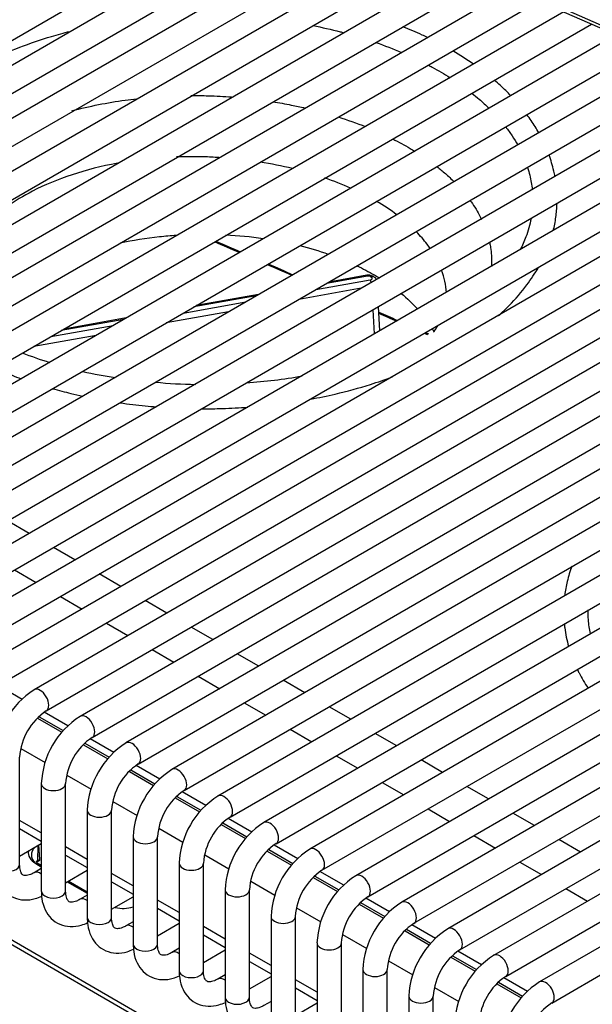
# Model space of a CAD drawing. Header units: millimetres. Extents: x 0 to 592, y 0 to 418.
# Tile 20 of 37: x 446 to 458, y 126 to 147. Entities that reach past the tile are written whole.
import ezdxf

# ---------------------------------------------------------------- set-up
doc = ezdxf.new("R2010")
doc.units = ezdxf.units.MM
doc.layers.add('140.966_BW4NEO_C', color=7, linetype='Continuous')
doc.layers.add('Standard', color=7, linetype='Continuous')

# ---------------------------------------------------------------- blocks, each defined once
blk = doc.blocks.new('SE3')
at = {"layer": '140.966_BW4NEO_C', "color": 7, "linetype": 'Continuous'}
for p, q in [((445, 152.223), (463.106, 144.212)), ((445.026, 152.145), (463.154, 144.13)), ((434.101, 139.581), (451.163, 149.432)), ((451.666, 149.209), (434.796, 139.469)), ((435.046, 139.036), (452.232, 148.959)), ((452.735, 148.737), (435.74, 138.924)), ((435.99, 138.491), (453.302, 148.486)), ((453.805, 148.264), (436.684, 138.379)), ((436.934, 137.946), (454.371, 148.013)), ((454.874, 147.791), (437.628, 137.834)), ((437.878, 137.401), (455.441, 147.541)), ((455.944, 147.318), (438.572, 137.289)), ((438.822, 136.856), (456.51, 147.068)), ((457.013, 146.845), (439.517, 136.744)), ((439.767, 136.311), (457.58, 146.595)), ((458.083, 146.372), (440.461, 136.198)), ((440.711, 135.765), (458.649, 146.122)), ((459.152, 145.9), (441.405, 135.653)), ((441.655, 135.22), (459.718, 145.649)), ((460.222, 145.427), (442.349, 135.108)), ((442.599, 134.675), (460.788, 145.176)), ((461.291, 144.954), (443.293, 134.563)), ((443.543, 134.13), (461.857, 144.704)), ((462.36, 144.481), (444.238, 134.018)), ((444.488, 133.585), (462.927, 144.231)), ((463.543, 144.073), (445.182, 133.473)), ((445.432, 133.04), (464.074, 143.803)), ((464.546, 143.563), (446.126, 132.928)), ((446.376, 132.495), (465.077, 143.292)), ((465.549, 143.052), (447.07, 132.383)), ((447.32, 131.95), (465.574, 142.489)), ((465.541, 141.956), (448.014, 131.837)), ((475.063, 142.003), (452.735, 129.112)), ((452.985, 128.679), (475.607, 141.739)), ((476.09, 141.505), (453.68, 128.567)), ((448.264, 131.404), (465.504, 141.358)), ((451.916, 141.144), (453.033, 141.342)), ((452.979, 141.419), (452.132, 141.269)), ((452.962, 141.436), (452.182, 141.298)), ((453.039, 141.411), (453.058, 141.4)), ((453.108, 141.405), (453.089, 141.416)), ((452.846, 141.169), (451.565, 140.942)), ((453.93, 128.134), (476.634, 141.242)), ((449.192, 140.662), (450.474, 140.889)), ((450.69, 141.014), (449.409, 140.787)), ((450.74, 141.043), (449.459, 140.816)), ((477.117, 141.008), (454.624, 128.021)), ((450.122, 140.686), (448.841, 140.459)), ((465.471, 140.825), (448.959, 131.292)), ((453.087, 140.73), (453.113, 140.232)), ((453.227, 140.298), (453.202, 140.796)), ((454.874, 127.588), (477.661, 140.745)), ((447.967, 140.532), (446.685, 140.305)), ((448.016, 140.561), (446.735, 140.334)), ((478.144, 140.511), (455.568, 127.476)), ((446.469, 140.18), (447.75, 140.407)), ((449.209, 130.859), (465.527, 140.281)), ((447.399, 140.204), (446.118, 139.977)), ((455.818, 127.043), (478.622, 140.209)), ((466.015, 140.05), (449.903, 130.747)), ((450.153, 130.314), (466.644, 139.836)), ((478.888, 139.85), (456.512, 126.931)), ((467.138, 139.608), (450.847, 130.202)), ((451.097, 129.769), (467.625, 139.311)), ((456.762, 126.498), (478.954, 139.311)), ((468.034, 139.035), (451.791, 129.657)), ((452.041, 129.224), (468.494, 138.723)), ((428.629, 137.536), (462.126, 118.196)), ((428.668, 137.607), (462.165, 118.267)), ((446.022, 136.138), (445.578, 136.395)), ((446.966, 135.593), (446.522, 135.85)), ((445.722, 135.388), (446.166, 135.131)), ((447.91, 135.048), (447.466, 135.305)), ((446.666, 134.843), (447.11, 134.586)), ((448.855, 134.503), (448.41, 134.76)), ((447.61, 134.298), (448.055, 134.041)), ((449.799, 133.958), (449.355, 134.214)), ((448.555, 133.753), (448.999, 133.496)), ((450.743, 133.413), (450.299, 133.669)), ((449.499, 133.207), (449.943, 132.951)), ((445.878, 132.73), (445.391, 133.012)), ((451.687, 132.868), (451.243, 133.124)), ((450.443, 132.662), (450.887, 132.406)), ((446.822, 132.185), (446.335, 132.467)), ((452.631, 132.323), (452.187, 132.579)), ((446.195, 132.344), (446.693, 132.056)), ((446.227, 132.375), (446.72, 132.09)), ((451.387, 132.117), (451.831, 131.861)), ((453.576, 131.777), (453.131, 132.034)), ((447.139, 131.798), (447.638, 131.51)), ((447.171, 131.83), (447.665, 131.545)), ((447.766, 131.64), (447.279, 131.921)), ((445.855, 131.723), (446.353, 131.436)), ((445.829, 129.343), (445.829, 131.548)), ((452.331, 131.572), (452.776, 131.316)), ((454.52, 131.232), (454.076, 131.489)), ((446.799, 131.178), (447.297, 130.891)), ((448.083, 131.253), (448.582, 130.965)), ((448.115, 131.285), (448.609, 131)), ((448.71, 131.095), (448.223, 131.376)), ((446.273, 131.003), (446.273, 128.798)), ((446.773, 128.798), (446.773, 131.003)), ((453.276, 131.027), (453.72, 130.77)), ((449.655, 130.55), (449.167, 130.831)), ((455.464, 130.687), (455.02, 130.944)), ((447.743, 130.633), (448.241, 130.345)), ((449.027, 130.708), (449.526, 130.42)), ((449.059, 130.74), (449.553, 130.455)), ((447.218, 130.457), (447.218, 128.253)), ((447.718, 128.253), (447.718, 130.457)), ((454.22, 130.482), (454.664, 130.225)), ((456.408, 130.142), (455.964, 130.398)), ((446.273, 129.991), (445.829, 130.247)), ((450.003, 130.194), (450.497, 129.909)), ((450.599, 130.005), (450.112, 130.286)), ((445.829, 130.078), (446.273, 129.822)), ((448.687, 130.088), (449.185, 129.8)), ((449.971, 130.163), (450.47, 129.875)), ((445.829, 129.513), (446.273, 129.77)), ((448.162, 129.912), (448.162, 127.708)), ((448.662, 127.708), (448.662, 129.912)), ((455.164, 129.937), (455.608, 129.68)), ((457.352, 129.597), (456.908, 129.853)), ((446.205, 129.73), (446.195, 129.419)), ((446.245, 129.442), (446.226, 129.742)), ((447.218, 129.446), (446.773, 129.702)), ((450.916, 129.618), (451.414, 129.33)), ((450.948, 129.649), (451.441, 129.364)), ((451.543, 129.46), (451.056, 129.741)), ((446.158, 129.362), (446.273, 129.296)), ((446.172, 129.406), (446.176, 129.409)), ((446.172, 129.406), (446.172, 129.402)), ((446.172, 129.402), (446.175, 129.404)), ((446.175, 129.404), (446.176, 129.409)), ((446.184, 129.399), (446.234, 129.423)), ((446.273, 129.321), (446.192, 129.367)), ((446.195, 129.419), (446.245, 129.442)), ((446.773, 129.533), (447.218, 129.277)), ((449.106, 129.367), (449.106, 127.163)), ((449.606, 127.163), (449.606, 129.367)), ((449.632, 129.543), (450.13, 129.255)), ((456.108, 129.391), (456.552, 129.135)), ((446.273, 129.257), (446.126, 129.172)), ((446.773, 128.968), (447.218, 129.225)), ((448.162, 128.901), (447.718, 129.157)), ((452.487, 128.915), (452, 129.196)), ((446.807, 128.988), (447.218, 128.751)), ((447.218, 128.775), (446.828, 129)), ((447.718, 128.988), (448.162, 128.731)), ((450.576, 128.998), (451.074, 128.71)), ((451.86, 129.073), (452.359, 128.785)), ((451.892, 129.104), (452.385, 128.819)), ((450.05, 128.822), (450.05, 126.617)), ((450.55, 126.617), (450.55, 128.822)), ((457.052, 128.846), (457.497, 128.59)), ((447.218, 128.712), (447.07, 128.627)), ((447.718, 128.423), (448.162, 128.68)), ((449.106, 128.355), (448.662, 128.612)), ((452.836, 128.559), (453.33, 128.274)), ((453.431, 128.369), (452.944, 128.651)), ((448.662, 128.443), (449.106, 128.186)), ((451.52, 128.452), (452.018, 128.165)), ((452.804, 128.528), (453.303, 128.24)), ((448.162, 128.167), (448.014, 128.082)), ((450.994, 128.277), (450.994, 126.072)), ((451.494, 126.072), (451.494, 128.277)), ((448.662, 127.878), (449.106, 128.134)), ((450.05, 127.81), (449.606, 128.067)), ((453.748, 127.983), (454.247, 127.695)), ((453.78, 128.014), (454.274, 127.729)), ((454.376, 127.824), (453.888, 128.106)), ((449.606, 127.898), (450.05, 127.641)), ((452.464, 127.907), (452.962, 127.62)), ((449.106, 127.622), (448.959, 127.536)), ((449.606, 127.333), (450.05, 127.589)), ((451.939, 127.732), (451.939, 125.527)), ((452.439, 125.527), (452.439, 127.732)), ((455.32, 127.279), (454.833, 127.56)), ((450.994, 127.265), (450.55, 127.522)), ((450.55, 127.353), (450.994, 127.096)), ((453.408, 127.362), (453.906, 127.075)), ((454.692, 127.437), (455.191, 127.149)), ((454.724, 127.469), (455.218, 127.184)), ((452.883, 127.187), (452.883, 124.982)), ((453.383, 124.982), (453.383, 127.187)), ((450.05, 127.076), (449.903, 126.991)), ((450.55, 126.788), (450.994, 127.044)), ((451.939, 126.72), (451.494, 126.977)), ((456.264, 126.734), (455.777, 127.015)), ((451.494, 126.807), (451.939, 126.551)), ((454.353, 126.817), (454.851, 126.53)), ((455.637, 126.892), (456.135, 126.604)), ((455.668, 126.924), (456.162, 126.639)), ((450.994, 126.531), (450.847, 126.446)), ((453.827, 126.641), (453.827, 124.437)), ((454.327, 124.437), (454.327, 126.641)), ((451.494, 126.243), (451.939, 126.499))]:
    blk.add_line(p, q, dxfattribs=at)
for centre, radius, start, end in [((9819.039, 21636.804), 23447.88, 246.4483533, 246.4497027), ((9824.101, 21648.446), 23460.555, 246.4484172, 246.4497658), ((9819.039, 21636.804), 23447.88, 246.4512217, 246.4525711), ((9824.101, 21648.446), 23460.555, 246.451284, 246.4526327), ((452.995, 141.238), 0.201, 62.0958, 99.6192), ((453.042, 141.289), 0.133, 27.3524, 60.396), ((9824.101, 21648.446), 23460.555, 246.4573305, 246.4583667), ((9819.039, 21636.804), 23447.88, 246.4573314, 246.4583081), ((9819.039, 21636.804), 23447.88, 246.4598272, 246.4599956), ((9824.101, 21648.446), 23460.555, 246.4598849, 246.4600567), ((449.162, 148.344), 9.111, 248.8996, 252.6238), ((449.162, 148.344), 9.111, 257.0999, 261.3755), ((449.83, 149.337), 10.128, 273.7275, 280.2485), ((449.602, 149.445), 10.25, 264.521, 269.096), ((447.053, 131.473), 1.725, 122.4946, 177.5054), ((447.06, 131.468), 1.234, 123.6889, 176.3111), ((447.997, 130.927), 1.725, 122.4946, 177.5054), ((448.004, 130.923), 1.234, 123.6889, 176.3111), ((448.941, 130.382), 1.725, 122.4946, 177.5054), ((448.949, 130.378), 1.234, 123.6889, 176.3111), ((449.885, 129.837), 1.725, 122.4946, 177.5054), ((449.893, 129.833), 1.234, 123.6889, 176.3111), ((450.83, 129.292), 1.725, 122.4946, 177.5054), ((450.837, 129.288), 1.234, 123.6889, 176.3111), ((451.774, 128.747), 1.725, 122.4946, 177.5054), ((451.781, 128.743), 1.234, 123.6889, 176.3111), ((452.718, 128.202), 1.725, 122.4946, 177.5054), ((452.725, 128.197), 1.234, 123.6889, 176.3111), ((453.662, 127.657), 1.725, 122.4946, 177.5054), ((453.67, 127.652), 1.234, 123.6889, 176.3111), ((454.606, 127.112), 1.725, 122.4946, 177.5054), ((447.953, 129.197), 0.756, 257.8539, 286.0012), ((454.614, 127.107), 1.234, 123.6889, 176.3111), ((455.551, 126.566), 1.725, 122.4946, 177.5054), ((455.558, 126.562), 1.234, 123.6889, 176.3111), ((456.495, 126.021), 1.725, 122.4946, 177.5054), ((456.502, 126.017), 1.234, 123.6889, 176.3111), ((457.439, 125.476), 1.725, 122.4946, 177.5054), ((457.446, 125.472), 1.234, 123.6889, 176.3111)]:
    blk.add_arc(centre, radius, start, end, dxfattribs=at)
for centre, major_axis, ratio, start_param, end_param in [((452.979, 141.338), (0.0174, -0.0985), 0.23937, 2.504778, 3.141593), ((452.997, 141.386), (-0.06, 0), 0.577439, 3.926742, 5.009423), ((453.016, 141.375), (-0.0601, 0), 0.576842, 1.868897, 3.926773), ((453.033, 141.261), (0.0174, -0.0985), 0.23937, 1.805415, 2.504778), ((453.039, 141.329), (-0.05, -0.0866), 0.57735, 3.141593, 3.926991), ((453.058, 141.318), (-0.05, -0.0866), 0.57735, 3.140677, 3.926991), ((446.251, 132.711), (-0.125, 0.217), 0.57735, 3.15032, 6.283185), ((447.195, 132.166), (-0.125, 0.217), 0.57735, 3.15032, 6.283185), ((448.139, 131.621), (-0.125, 0.217), 0.57735, 3.15032, 6.283185), ((449.084, 131.076), (-0.125, 0.217), 0.57735, 3.15032, 6.283185), ((446.523, 131.003), (-0.25, 0), 0.57735, 6.282438, 6.283185), ((446.523, 131.003), (-0.25, 0), 0.57735, 0, 3.131805), ((450.028, 130.531), (-0.125, 0.217), 0.57735, 3.15032, 6.283185), ((447.468, 130.457), (-0.25, 0), 0.57735, 6.282438, 6.283185), ((447.468, 130.457), (-0.25, 0), 0.57735, 0, 3.131805), ((450.972, 129.985), (-0.125, 0.217), 0.57735, 3.15032, 6.283185), ((448.412, 129.912), (-0.25, 0), 0.57735, 6.282438, 6.283185), ((448.412, 129.912), (-0.25, 0), 0.57735, 0, 3.131805), ((446.527, 129.612), (0.52, 0.044), 0.623998, 2.989775, 3.87262), ((451.916, 129.44), (-0.125, 0.217), 0.57735, 3.15032, 6.283185), ((446.162, 129.315), (-0.03, -0.052), 0.57735, 3.141593, 4.014257), ((446.167, 129.435), (-0.0173, 0.0361), 0.627226, 2.472685, 3.955703), ((446.521, 129.232), (-0.459, 0.034), 0.521031, -0.743386, -0.681949), ((446.217, 129.459), (-0.0173, 0.0361), 0.627226, 3.141593, 3.955703), ((449.356, 129.367), (-0.25, 0), 0.57735, 6.282438, 6.283185), ((449.356, 129.367), (-0.25, 0), 0.57735, 0, 3.131805), ((445.579, 129.343), (-0.25, 0), 0.57735, 0, 3.141593), ((446.251, 128.955), (0.125, -0.217), 0.57735, 2.228888, 3.133528), ((452.86, 128.895), (-0.125, 0.217), 0.57735, 3.15032, 6.283185), ((446.523, 128.798), (-0.25, 0), 0.57735, 0, 3.141593), ((450.3, 128.822), (-0.25, 0), 0.57735, 6.282438, 6.283185), ((450.3, 128.822), (-0.25, 0), 0.57735, 0, 3.131805), ((447.195, 128.41), (0.125, -0.217), 0.57735, 2.228888, 3.133528), ((453.805, 128.35), (-0.125, 0.217), 0.57735, 3.15032, 6.283185), ((447.468, 128.253), (-0.25, 0), 0.57735, 0, 3.141593), ((451.244, 128.277), (-0.25, 0), 0.57735, 6.282438, 6.283185), ((451.244, 128.277), (-0.25, 0), 0.57735, 0, 3.131805), ((448.139, 127.865), (0.125, -0.217), 0.57735, 2.228888, 3.133528), ((454.749, 127.805), (-0.125, 0.217), 0.57735, 3.15032, 6.283185), ((448.412, 127.708), (-0.25, 0), 0.57735, 0, 3.141593), ((449.084, 127.32), (0.125, -0.217), 0.57735, 2.228888, 3.133528), ((452.189, 127.732), (-0.25, 0), 0.57735, 6.282438, 6.283185), ((452.189, 127.732), (-0.25, 0), 0.57735, 0, 3.131805), ((455.693, 127.26), (-0.125, 0.217), 0.57735, 3.15032, 6.283185), ((449.356, 127.163), (-0.25, 0), 0.57735, 0, 3.141593), ((453.133, 127.187), (-0.25, 0), 0.57735, 6.282438, 6.283185), ((453.133, 127.187), (-0.25, 0), 0.57735, 0, 3.131805), ((450.028, 126.775), (0.125, -0.217), 0.57735, 2.228888, 3.133528), ((456.637, 126.715), (-0.125, 0.217), 0.57735, 3.15032, 6.283185), ((450.3, 126.617), (-0.25, 0), 0.57735, 0, 3.141593), ((454.077, 126.641), (-0.25, 0), 0.57735, 6.282438, 6.283185), ((454.077, 126.641), (-0.25, 0), 0.57735, 0, 3.131805)]:
    blk.add_ellipse(centre, major_axis=major_axis, ratio=ratio, start_param=start_param, end_param=end_param, dxfattribs=at)
for points, knots in [([(451.855, 146.563), (452.044, 146.526), (452.257, 146.477), (452.465, 146.423), (452.491, 146.416)], [0.54358167, 0.54358167, 0.54358167, 0.54358167, 0.56142536, 0.56396416, 0.56396416, 0.56396416, 0.56396416]), ([(454.211, 146.318), (454.175, 146.335), (454.011, 146.413), (453.841, 146.486), (453.705, 146.54)], [0.91627522, 0.91627522, 0.91627522, 0.91627522, 0.92173153, 0.94121646, 0.94121646, 0.94121646, 0.94121646]), ([(443.393, 144.436), (443.405, 144.452), (443.516, 144.598), (443.757, 144.868), (444.175, 145.228), (444.662, 145.561), (445.214, 145.861), (445.822, 146.124), (446.38, 146.314), (446.735, 146.412), (446.862, 146.444)], [0.2398959, 0.2398959, 0.2398959, 0.2398959, 0.2426317, 0.2655796, 0.2883727, 0.3110951, 0.3337987, 0.356504, 0.3792256, 0.3916423, 0.3916423, 0.3916423, 0.3916423]), ([(454.228, 145.75), (454.253, 145.737), (454.407, 145.654), (454.554, 145.568), (454.672, 145.493)], [0.62650174, 0.62650174, 0.62650174, 0.62650174, 0.62957311, 0.64543249, 0.64543249, 0.64543249, 0.64543249]), ([(455.922, 145.123), (455.854, 145.193), (455.744, 145.301), (455.626, 145.405), (455.583, 145.442)], [0.81160955, 0.81160955, 0.81160955, 0.81160955, 0.82760087, 0.83648626, 0.83648626, 0.83648626, 0.83648626]), ([(449.346, 145.126), (449.466, 145.127), (449.746, 145.123), (450.026, 145.108), (450.184, 145.097)], [0.3652358, 0.3652358, 0.3652358, 0.3652358, 0.375, 0.38785468, 0.38785468, 0.38785468, 0.38785468]), ([(455.122, 145.174), (455.173, 145.134), (455.296, 145.032), (455.41, 144.927), (455.475, 144.864)], [0.66697757, 0.66697757, 0.66697757, 0.66697757, 0.67486815, 0.68656764, 0.68656764, 0.68656764, 0.68656764]), ([(446.901, 144.813), (447.079, 144.86), (447.436, 144.943), (447.89, 145.019), (448.153, 145.052), (448.23, 145.061)], [0.29610343, 0.29610343, 0.29610343, 0.29610343, 0.3125, 0.328125, 0.33459501, 0.33459501, 0.33459501, 0.33459501]), ([(451.028, 144.999), (451.157, 144.979), (451.379, 144.939), (451.6, 144.892), (451.693, 144.87)], [0.41110362, 0.41110362, 0.41110362, 0.41110362, 0.421875, 0.42988422, 0.42988422, 0.42988422, 0.42988422]), ([(456.495, 144.363), (456.471, 144.405), (456.397, 144.531), (456.312, 144.655), (456.252, 144.736)], [0.7569702, 0.7569702, 0.7569702, 0.7569702, 0.76568084, 0.78305992, 0.78305992, 0.78305992, 0.78305992]), ([(455.816, 144.483), (455.863, 144.422), (455.952, 144.299), (456.028, 144.174), (456.063, 144.112)], [0.70944588, 0.70944588, 0.70944588, 0.70944588, 0.72017296, 0.73089084, 0.73089084, 0.73089084, 0.73089084]), ([(453.494, 144.237), (453.618, 144.175), (453.771, 144.091), (453.916, 144.004), (453.948, 143.984)], [0.48679771, 0.48679771, 0.48679771, 0.48679771, 0.5, 0.50370968, 0.50370968, 0.50370968, 0.50370968]), ([(447.836, 143.736), (447.186, 143.617), (446.127, 143.269), (445.212, 142.598), (444.904, 142.168), (444.817, 142.001)], [0.6829011, 0.6829011, 0.6829011, 0.6829011, 0.7496512, 0.8004988, 0.831373, 0.831373, 0.831373, 0.831373]), ([(449.924, 143.853), (449.821, 143.86), (449.529, 143.873), (449.237, 143.872), (449.05, 143.865)], [0.61483561, 0.61483561, 0.61483561, 0.61483561, 0.62478933, 0.64284263, 0.64284263, 0.64284263, 0.64284263]), ([(456.828, 143.464), (456.821, 143.502), (456.79, 143.651), (456.746, 143.798), (456.707, 143.907)], [0.69743229, 0.69743229, 0.69743229, 0.69743229, 0.70475523, 0.72631108, 0.72631108, 0.72631108, 0.72631108]), ([(454.403, 143.667), (454.463, 143.62), (454.587, 143.518), (454.699, 143.413), (454.757, 143.356)], [0.52299776, 0.52299776, 0.52299776, 0.52299776, 0.53125, 0.54065875, 0.54065875, 0.54065875, 0.54065875]), ([(456.266, 143.651), (456.283, 143.597), (456.326, 143.445), (456.352, 143.292), (456.362, 143.194)], [0.75689352, 0.75689352, 0.75689352, 0.75689352, 0.76592779, 0.78239406, 0.78239406, 0.78239406, 0.78239406]), ([(455.086, 142.973), (455.093, 142.964), (455.172, 142.855), (455.251, 142.724), (455.312, 142.603), (455.321, 142.585)], [0.56111633, 0.56111633, 0.56111633, 0.56111633, 0.5625, 0.578125, 0.5807504, 0.5807504, 0.5807504, 0.5807504]), ([(456.793, 142.35), (456.816, 142.442), (456.852, 142.628), (456.868, 142.815), (456.871, 142.909)], [0.62586604, 0.62586604, 0.62586604, 0.62586604, 0.64388016, 0.66183726, 0.66183726, 0.66183726, 0.66183726]), ([(456.337, 142.604), (456.313, 142.477), (456.253, 142.26), (456.158, 142.046), (456.114, 141.958)], [0.815176, 0.815176, 0.815176, 0.815176, 0.83647386, 0.85143189, 0.85143189, 0.85143189, 0.85143189]), ([(454.267, 141.985), (454.246, 142.015), (454.161, 142.132), (454.062, 142.247), (453.98, 142.33)], [0.43342018, 0.43342018, 0.43342018, 0.43342018, 0.43890539, 0.45501082, 0.45501082, 0.45501082, 0.45501082]), ([(447.893, 142.101), (448.155, 142.158), (448.54, 142.22), (448.933, 142.254), (449.049, 142.262)], [0.56806106, 0.56806106, 0.56806106, 0.56806106, 0.59516053, 0.60653358, 0.60653358, 0.60653358, 0.60653358]), ([(455.487, 142.102), (455.494, 142.071), (455.519, 141.932), (455.53, 141.77), (455.525, 141.64), (455.523, 141.617)], [0.6046788, 0.6046788, 0.6046788, 0.6046788, 0.609375, 0.625, 0.62831212, 0.62831212, 0.62831212, 0.62831212]), ([(452.758, 141.632), (452.883, 141.573), (453.003, 141.51), (453.152, 141.425), (453.186, 141.404), (453.22, 141.384)], [0.73407018, 0.73407018, 0.73407018, 0.73407018, 0.74969113, 0.74974076, 0.7544442, 0.7544442, 0.7544442, 0.7544442]), ([(455.669, 140.609), (455.744, 140.675), (455.957, 140.878), (456.24, 141.206), (456.417, 141.475), (456.487, 141.597)], [0.50327746, 0.50327746, 0.50327746, 0.50327746, 0.51916816, 0.55064912, 0.5757887, 0.5757887, 0.5757887, 0.5757887]), ([(445.331, 139.522), (445.382, 139.5), (445.556, 139.426), (445.734, 139.359), (445.86, 139.314)], [0.04060091, 0.04060091, 0.04060091, 0.04060091, 0.04803038, 0.06559675, 0.06559675, 0.06559675, 0.06559675]), ([(451.806, 138.894), (451.978, 138.925), (452.397, 139.013), (452.961, 139.167), (453.342, 139.297), (453.491, 139.352)], [0.30909555, 0.30909555, 0.30909555, 0.30909555, 0.33033755, 0.36172783, 0.38252377, 0.38252377, 0.38252377, 0.38252377]), ([(446.507, 139.109), (446.631, 139.074), (446.837, 139.021), (447.047, 138.973), (447.13, 138.955)], [0.09463536, 0.09463536, 0.09463536, 0.09463536, 0.11085526, 0.121278, 0.121278, 0.121278, 0.121278]), ([(447.895, 138.819), (448.065, 138.794), (448.313, 138.764), (448.563, 138.742), (448.64, 138.735)], [0.15282485, 0.15282485, 0.15282485, 0.15282485, 0.17359042, 0.18273939, 0.18273939, 0.18273939, 0.18273939]), ([(449.575, 138.696), (449.715, 138.696), (450.031, 138.7), (450.345, 138.716), (450.52, 138.729)], [0.21974453, 0.21974453, 0.21974453, 0.21974453, 0.23627677, 0.25709639, 0.25709639, 0.25709639, 0.25709639]), ([(457.177, 135.467), (457.138, 135.363), (457.078, 135.165), (457.041, 134.963), (457.029, 134.868)], [0.53392897, 0.53392897, 0.53392897, 0.53392897, 0.5676865, 0.59785479, 0.59785479, 0.59785479, 0.59785479]), ([(457.558, 134.081), (457.537, 134.176), (457.512, 134.338), (457.507, 134.5), (457.508, 134.567)], [0.12597096, 0.12597096, 0.12597096, 0.12597096, 0.14103199, 0.1515886, 0.1515886, 0.1515886, 0.1515886]), ([(457.02, 134.282), (457.023, 134.255), (457.041, 134.1), (457.072, 133.946), (457.108, 133.82)], [0.65946444, 0.65946444, 0.65946444, 0.65946444, 0.66799195, 0.70852885, 0.70852885, 0.70852885, 0.70852885]), ([(457.289, 133.346), (457.3, 133.322), (457.365, 133.192), (457.44, 133.064), (457.508, 132.96)], [0.76008793, 0.76008793, 0.76008793, 0.76008793, 0.76784157, 0.80360639, 0.80360639, 0.80360639, 0.80360639]), ([(446.136, 129.691), (446.135, 129.69), (446.129, 129.683), (446.119, 129.672), (446.108, 129.655), (446.098, 129.639), (446.09, 129.624), (446.084, 129.608), (446.078, 129.593), (446.075, 129.578), (446.072, 129.564), (446.071, 129.551), (446.07, 129.528), (446.073, 129.498), (446.085, 129.461), (446.105, 129.426), (446.127, 129.4), (446.142, 129.385), (446.147, 129.381)], [0.1571223, 0.1571223, 0.1571223, 0.1571223, 0.1650475, 0.2035771, 0.2410142, 0.2773593, 0.3126126, 0.3467746, 0.3798456, 0.4118261, 0.4427168, 0.472518, 0.5012306, 0.5865773, 0.6710125, 0.7545538, 0.8372196, 0.8732386, 0.8732386, 0.8732386, 0.8732386]), ([(445.329, 129.343), (445.331, 129.286), (445.337, 129.158), (445.397, 128.956), (445.524, 128.772), (445.707, 128.648), (445.923, 128.602), (446.124, 128.627), (446.236, 128.672), (446.282, 128.693)], [0, 0, 0, 0, 0.0959492, 0.2538695, 0.401086, 0.544846, 0.694722, 0.8433731, 0.9373689, 0.9373689, 0.9373689, 0.9373689]), ([(446.126, 129.172), (446.099, 129.158), (446.032, 129.123), (445.938, 129.109), (445.899, 129.124), (445.867, 129.147), (445.832, 129.248), (445.83, 129.317), (445.829, 129.343)], [0, 0, 0, 0, 0.100647, 0.292108, 0.490047, 0.730965, 0.916131, 1, 1, 1, 1]), ([(446.273, 128.798), (446.275, 128.741), (446.281, 128.613), (446.341, 128.41), (446.469, 128.227), (446.652, 128.103), (446.867, 128.056), (447.068, 128.082), (447.181, 128.127), (447.226, 128.148)], [0, 0, 0, 0, 0.0959492, 0.2538695, 0.401086, 0.544846, 0.694722, 0.8433731, 0.9373689, 0.9373689, 0.9373689, 0.9373689]), ([(447.07, 128.627), (447.043, 128.612), (446.976, 128.578), (446.882, 128.563), (446.843, 128.578), (446.811, 128.602), (446.777, 128.702), (446.774, 128.772), (446.773, 128.798)], [0, 0, 0, 0, 0.100647, 0.292108, 0.490047, 0.730965, 0.916131, 1, 1, 1, 1]), ([(447.218, 128.253), (447.219, 128.196), (447.226, 128.068), (447.285, 127.865), (447.413, 127.682), (447.596, 127.558), (447.811, 127.511), (448.012, 127.537), (448.125, 127.582), (448.17, 127.602)], [0, 0, 0, 0, 0.0959492, 0.2538695, 0.401086, 0.544846, 0.694722, 0.8433731, 0.9373689, 0.9373689, 0.9373689, 0.9373689]), ([(448.014, 128.082), (447.987, 128.067), (447.92, 128.032), (447.826, 128.018), (447.787, 128.033), (447.755, 128.057), (447.721, 128.157), (447.718, 128.227), (447.718, 128.253)], [0, 0, 0, 0, 0.100647, 0.292108, 0.490047, 0.730965, 0.916131, 1, 1, 1, 1]), ([(448.162, 127.708), (448.164, 127.651), (448.17, 127.523), (448.229, 127.32), (448.357, 127.137), (448.54, 127.013), (448.756, 126.966), (448.957, 126.992), (449.069, 127.036), (449.114, 127.057)], [0, 0, 0, 0, 0.0959492, 0.2538695, 0.401086, 0.544846, 0.694722, 0.8433731, 0.9373689, 0.9373689, 0.9373689, 0.9373689]), ([(448.959, 127.536), (448.931, 127.522), (448.865, 127.487), (448.77, 127.473), (448.732, 127.488), (448.699, 127.512), (448.665, 127.612), (448.663, 127.682), (448.662, 127.708)], [0, 0, 0, 0, 0.100647, 0.292108, 0.490047, 0.730965, 0.916131, 1, 1, 1, 1]), ([(449.106, 127.163), (449.108, 127.106), (449.114, 126.978), (449.173, 126.775), (449.301, 126.592), (449.484, 126.467), (449.7, 126.421), (449.901, 126.446), (450.013, 126.491), (450.058, 126.512)], [0, 0, 0, 0, 0.0959492, 0.2538695, 0.401086, 0.544846, 0.694722, 0.8433731, 0.9373689, 0.9373689, 0.9373689, 0.9373689]), ([(449.903, 126.991), (449.875, 126.977), (449.809, 126.942), (449.715, 126.928), (449.676, 126.943), (449.644, 126.967), (449.609, 127.067), (449.607, 127.137), (449.606, 127.163)], [0, 0, 0, 0, 0.100647, 0.292108, 0.490047, 0.730965, 0.916131, 1, 1, 1, 1]), ([(450.05, 126.617), (450.052, 126.56), (450.058, 126.433), (450.118, 126.23), (450.245, 126.046), (450.428, 125.922), (450.644, 125.876), (450.845, 125.901), (450.957, 125.946), (451.003, 125.967)], [0, 0, 0, 0, 0.0959492, 0.2538695, 0.401086, 0.544846, 0.694722, 0.8433731, 0.9373689, 0.9373689, 0.9373689, 0.9373689]), ([(450.847, 126.446), (450.82, 126.432), (450.753, 126.397), (450.659, 126.383), (450.62, 126.398), (450.588, 126.422), (450.553, 126.522), (450.551, 126.592), (450.55, 126.617)], [0, 0, 0, 0, 0.100647, 0.292108, 0.490047, 0.730965, 0.916131, 1, 1, 1, 1])]:
    blk.add_open_spline(points, degree=3, knots=knots, dxfattribs=at)
for points in [[(453.145, 146.216), (453.329, 146.152), (453.507, 146.084), (453.678, 146.011)], [(455.154, 145.772), (455.02, 145.865), (454.879, 145.955), (454.732, 146.041)], [(452.375, 144.686), (452.567, 144.626), (452.752, 144.56), (452.931, 144.489)], [(451.436, 143.628), (451.22, 143.68), (450.997, 143.724), (450.771, 143.76)], [(452.63, 143.226), (452.461, 143.301), (452.283, 143.371), (452.099, 143.434)], [(453.579, 142.679), (453.45, 142.775), (453.311, 142.868), (453.163, 142.954)], [(450.066, 142.269), (450.324, 142.255), (450.58, 142.23), (450.832, 142.193)], [(451.585, 142.046), (451.787, 141.995), (451.982, 141.937), (452.17, 141.872)], [(454.598, 141.082), (454.588, 141.236), (454.555, 141.391), (454.498, 141.544)], [(453.669, 141.065), (453.794, 140.962), (453.907, 140.855), (454.008, 140.743)], [(454.308, 140.337), (454.32, 140.315), (454.333, 140.293), (454.344, 140.272)], [(454.422, 140.404), (454.399, 140.367), (454.373, 140.331), (454.346, 140.295)]]:
    blk.add_open_spline(points, degree=3, dxfattribs=at)

msp = doc.modelspace()

# ---------------------------------------------------------------- block references
at = {"layer": 'Standard'}
msp.add_blockref('SE3', (0, 0), dxfattribs=at)

doc.saveas('drawing.dxf')
